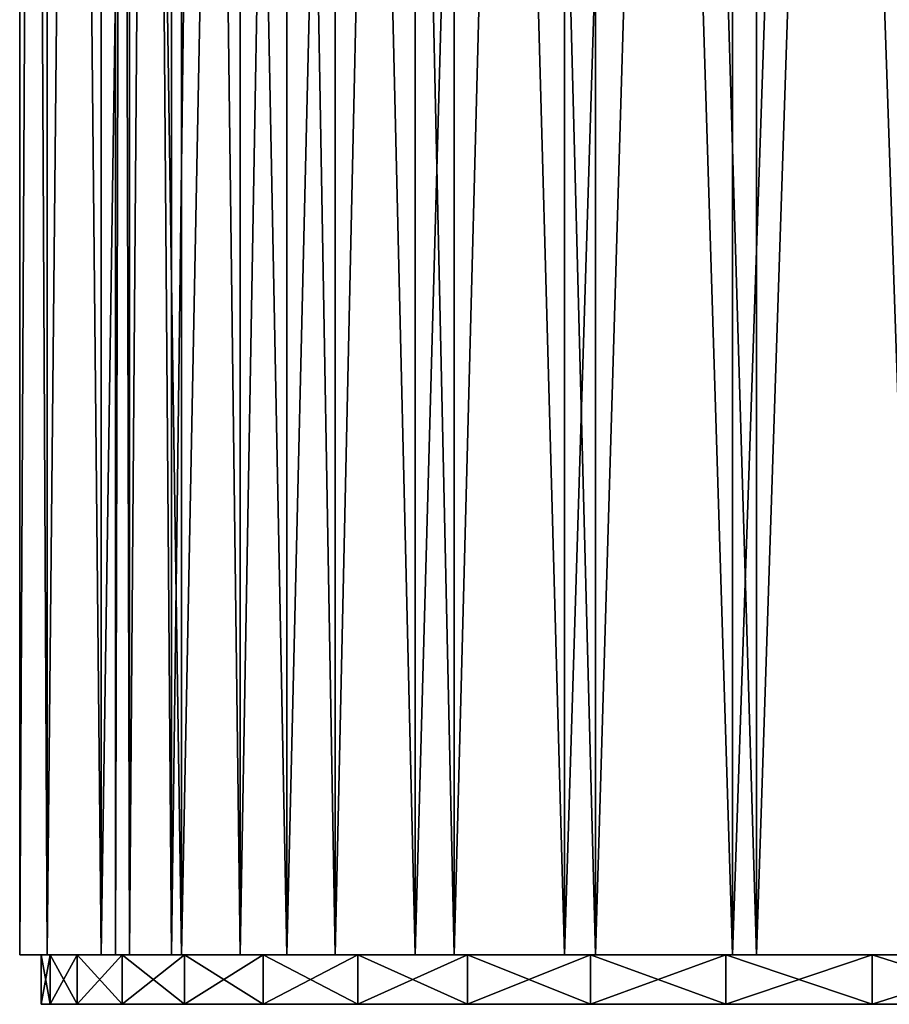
# Model space of a CAD drawing. Extents: x 1 to 179, y 3 to 406.
# Tile 1 of 256: x 1 to 46, y 3 to 53. Entities that reach past the tile are written whole.
import ezdxf

# ---------------------------------------------------------------- set-up
doc = ezdxf.new("R2010")
doc.units = 0
doc.header["$LTSCALE"] = 2.54
doc.layers.get('0').update_dxf_attribs({"color": 13, "linetype": 'CONTINUOUS'})

# ---------------------------------------------------------------- blocks, each defined once
blk = doc.blocks.new('OKR_G_Y_DOZOWNIK_STOJ_CY_T')
at = {"color": 0}
for p, q in [((1.064, 282.245, 197.433), (1.064, 5.385, 197.433)), ((1.064, 282.245, 186.269), (1.064, 5.385, 186.269)), ((1.064, 282.245, 197.433), (1.064, 5.385, 197.433)), ((1.064, 282.245, 186.269), (1.064, 5.385, 186.269)), ((2.464, 282.245, 208.509), (2.464, 5.385, 208.509)), ((2.464, 282.245, 208.509), (2.464, 5.385, 208.509)), ((2.464, 282.245, 175.192), (2.464, 5.385, 175.192)), ((2.464, 282.245, 175.192), (2.464, 5.385, 175.192)), ((5.24, 282.245, 219.322), (5.24, 5.385, 219.322)), ((5.24, 282.245, 219.322), (5.24, 5.385, 219.322)), ((5.24, 282.245, 164.379), (5.24, 5.385, 164.379)), ((5.24, 282.245, 164.379), (5.24, 5.385, 164.379)), ((5.969, 5.385, 191.851), (5.969, 282.245, 191.851)), ((5.969, 5.385, 191.851), (5.969, 282.245, 191.851)), ((6.686, 5.385, 202.791), (6.686, 282.245, 202.791)), ((6.686, 5.385, 202.791), (6.686, 282.245, 202.791)), ((6.686, 5.385, 180.91), (6.686, 282.245, 180.91)), ((6.686, 5.385, 180.91), (6.686, 282.245, 180.91)), ((8.825, 5.385, 213.545), (8.825, 282.245, 213.545)), ((8.825, 5.385, 213.545), (8.825, 282.245, 213.545)), ((8.825, 5.385, 170.156), (8.825, 282.245, 170.156)), ((8.825, 5.385, 170.156), (8.825, 282.245, 170.156)), ((9.35, 282.245, 229.702), (9.35, 5.385, 229.702)), ((9.35, 282.245, 229.702), (9.35, 5.385, 229.702)), ((9.35, 282.245, 153.999), (9.35, 5.385, 153.999)), ((9.35, 282.245, 153.999), (9.35, 5.385, 153.999)), ((12.349, 5.385, 223.927), (12.349, 282.245, 223.927)), ((12.349, 5.385, 223.927), (12.349, 282.245, 223.927)), ((12.349, 5.385, 159.774), (12.349, 282.245, 159.774)), ((12.349, 5.385, 159.774), (12.349, 282.245, 159.774)), ((14.728, 282.245, 239.486), (14.728, 5.385, 239.486)), ((14.728, 282.245, 239.486), (14.728, 5.385, 239.486)), ((14.728, 282.245, 144.216), (14.728, 5.385, 144.216)), ((14.728, 282.245, 144.216), (14.728, 5.385, 144.216)), ((17.199, 5.385, 233.761), (17.199, 282.245, 233.761)), ((17.199, 5.385, 233.761), (17.199, 282.245, 233.761)), ((17.199, 5.385, 149.941), (17.199, 282.245, 149.941)), ((17.199, 5.385, 149.941), (17.199, 282.245, 149.941)), ((21.29, 282.245, 248.518), (21.29, 5.385, 248.518)), ((21.29, 282.245, 248.518), (21.29, 5.385, 248.518)), ((21.29, 282.245, 135.184), (21.29, 5.385, 135.184)), ((21.29, 282.245, 135.184), (21.29, 5.385, 135.184)), ((23.29, 5.385, 242.877), (23.29, 282.245, 242.877)), ((23.29, 5.385, 242.877), (23.29, 282.245, 242.877)), ((23.29, 5.385, 140.824), (23.29, 282.245, 140.824)), ((23.29, 5.385, 140.824), (23.29, 282.245, 140.824)), ((28.933, 282.245, 256.656), (28.933, 5.385, 256.656)), ((28.933, 282.245, 256.656), (28.933, 5.385, 256.656)), ((28.933, 282.245, 127.045), (28.933, 5.385, 127.045)), ((28.933, 282.245, 127.045), (28.933, 5.385, 127.045)), ((30.519, 5.385, 251.12), (30.519, 282.245, 251.12)), ((30.519, 5.385, 251.12), (30.519, 282.245, 251.12)), ((30.519, 5.385, 132.581), (30.519, 282.245, 132.581)), ((30.519, 5.385, 132.581), (30.519, 282.245, 132.581)), ((37.535, 282.245, 263.772), (37.535, 5.385, 263.772)), ((37.535, 282.245, 263.772), (37.535, 5.385, 263.772)), ((37.535, 282.245, 119.929), (37.535, 5.385, 119.929)), ((37.535, 282.245, 119.929), (37.535, 5.385, 119.929)), ((38.763, 5.385, 258.35), (38.763, 282.245, 258.35)), ((38.763, 5.385, 258.35), (38.763, 282.245, 258.35)), ((38.763, 5.385, 125.352), (38.763, 282.245, 125.352)), ((38.763, 5.385, 125.352), (38.763, 282.245, 125.352)), ((2.464, 5.385, 208.509), (1.064, 5.385, 197.433)), ((1.064, 5.385, 197.433), (1.064, 5.385, 186.269)), ((1.064, 5.385, 186.269), (2.464, 5.385, 175.192)), ((2.464, 5.385, 208.509), (1.064, 5.385, 197.433)), ((1.064, 5.385, 197.433), (1.064, 5.385, 186.269)), ((1.064, 5.385, 186.269), (2.464, 5.385, 175.192)), ((2.623, 5.385, 200.861), (2.159, 5.385, 191.851)), ((2.159, 2.845, 191.851), (2.159, 5.385, 191.851)), ((2.159, 2.845, 191.851), (2.159, 5.385, 191.851)), ((2.159, 5.385, 191.851), (2.623, 5.385, 182.84)), ((2.159, 5.385, 191.851), (2.623, 5.385, 182.84)), ((2.623, 5.385, 200.861), (2.159, 5.385, 191.851)), ((5.24, 5.385, 219.322), (2.464, 5.385, 208.509)), ((2.464, 5.385, 175.192), (5.24, 5.385, 164.379)), ((5.24, 5.385, 219.322), (2.464, 5.385, 208.509)), ((2.464, 5.385, 175.192), (5.24, 5.385, 164.379)), ((2.623, 2.845, 200.861), (2.623, 5.385, 200.861)), ((4.012, 5.385, 209.776), (2.623, 5.385, 200.861)), ((2.623, 2.845, 200.861), (2.623, 5.385, 200.861)), ((2.623, 2.845, 182.84), (2.623, 5.385, 182.84)), ((2.623, 5.385, 182.84), (4.012, 5.385, 173.926)), ((2.623, 2.845, 182.84), (2.623, 5.385, 182.84)), ((4.012, 5.385, 209.776), (2.623, 5.385, 200.861)), ((2.623, 5.385, 182.84), (4.012, 5.385, 173.926)), ((4.012, 2.845, 209.776), (4.012, 5.385, 209.776)), ((6.31, 5.385, 218.5), (4.012, 5.385, 209.776)), ((4.012, 2.845, 209.776), (4.012, 5.385, 209.776)), ((4.012, 2.845, 173.926), (4.012, 5.385, 173.926)), ((4.012, 5.385, 173.926), (6.31, 5.385, 165.201)), ((4.012, 2.845, 173.926), (4.012, 5.385, 173.926)), ((6.31, 5.385, 218.5), (4.012, 5.385, 209.776)), ((4.012, 5.385, 173.926), (6.31, 5.385, 165.201)), ((9.35, 5.385, 229.702), (5.24, 5.385, 219.322)), ((5.24, 5.385, 164.379), (9.35, 5.385, 153.999)), ((9.35, 5.385, 229.702), (5.24, 5.385, 219.322)), ((5.24, 5.385, 164.379), (9.35, 5.385, 153.999)), ((6.686, 5.385, 180.91), (5.969, 5.385, 191.851)), ((5.969, 5.385, 191.851), (6.686, 5.385, 202.791)), ((5.969, 5.385, 191.851), (6.686, 5.385, 202.791)), ((6.686, 5.385, 180.91), (5.969, 5.385, 191.851)), ((6.31, 2.845, 218.5), (6.31, 5.385, 218.5)), ((9.492, 5.385, 226.942), (6.31, 5.385, 218.5)), ((6.31, 2.845, 218.5), (6.31, 5.385, 218.5)), ((6.31, 2.845, 165.201), (6.31, 5.385, 165.201)), ((6.31, 5.385, 165.201), (9.492, 5.385, 156.759)), ((6.31, 2.845, 165.201), (6.31, 5.385, 165.201)), ((9.492, 5.385, 226.942), (6.31, 5.385, 218.5)), ((6.31, 5.385, 165.201), (9.492, 5.385, 156.759)), ((8.825, 5.385, 170.156), (6.686, 5.385, 180.91)), ((6.686, 5.385, 202.791), (8.825, 5.385, 213.545)), ((6.686, 5.385, 202.791), (8.825, 5.385, 213.545)), ((8.825, 5.385, 170.156), (6.686, 5.385, 180.91)), ((12.349, 5.385, 159.774), (8.825, 5.385, 170.156)), ((8.825, 5.385, 213.545), (12.349, 5.385, 223.927)), ((8.825, 5.385, 213.545), (12.349, 5.385, 223.927)), ((12.349, 5.385, 159.774), (8.825, 5.385, 170.156)), ((14.728, 5.385, 239.486), (9.35, 5.385, 229.702)), ((9.35, 5.385, 153.999), (14.728, 5.385, 144.216)), ((14.728, 5.385, 239.486), (9.35, 5.385, 229.702)), ((9.35, 5.385, 153.999), (14.728, 5.385, 144.216)), ((9.492, 2.845, 226.942), (9.492, 5.385, 226.942)), ((13.526, 5.385, 235.013), (9.492, 5.385, 226.942)), ((9.492, 2.845, 226.942), (9.492, 5.385, 226.942)), ((9.492, 2.845, 156.759), (9.492, 5.385, 156.759)), ((9.492, 5.385, 156.759), (13.526, 5.385, 148.689)), ((9.492, 2.845, 156.759), (9.492, 5.385, 156.759)), ((13.526, 5.385, 235.013), (9.492, 5.385, 226.942)), ((9.492, 5.385, 156.759), (13.526, 5.385, 148.689)), ((17.199, 5.385, 149.941), (12.349, 5.385, 159.774)), ((12.349, 5.385, 223.927), (17.199, 5.385, 233.761)), ((12.349, 5.385, 223.927), (17.199, 5.385, 233.761)), ((17.199, 5.385, 149.941), (12.349, 5.385, 159.774)), ((13.526, 2.845, 235.013), (13.526, 5.385, 235.013)), ((18.368, 5.385, 242.625), (13.526, 5.385, 235.013)), ((13.526, 2.845, 235.013), (13.526, 5.385, 235.013)), ((13.526, 2.845, 148.689), (13.526, 5.385, 148.689)), ((13.526, 5.385, 148.689), (18.368, 5.385, 141.076)), ((13.526, 2.845, 148.689), (13.526, 5.385, 148.689)), ((18.368, 5.385, 242.625), (13.526, 5.385, 235.013)), ((13.526, 5.385, 148.689), (18.368, 5.385, 141.076)), ((21.29, 5.385, 248.518), (14.728, 5.385, 239.486)), ((14.728, 5.385, 144.216), (21.29, 5.385, 135.184)), ((21.29, 5.385, 248.518), (14.728, 5.385, 239.486)), ((14.728, 5.385, 144.216), (21.29, 5.385, 135.184)), ((23.29, 5.385, 140.824), (17.199, 5.385, 149.941)), ((17.199, 5.385, 233.761), (23.29, 5.385, 242.877)), ((17.199, 5.385, 233.761), (23.29, 5.385, 242.877)), ((23.29, 5.385, 140.824), (17.199, 5.385, 149.941)), ((18.368, 2.845, 242.625), (18.368, 5.385, 242.625)), ((23.967, 5.385, 249.7), (18.368, 5.385, 242.625)), ((18.368, 2.845, 242.625), (18.368, 5.385, 242.625)), ((18.368, 2.845, 141.076), (18.368, 5.385, 141.076)), ((18.368, 5.385, 141.076), (23.967, 5.385, 134.002)), ((18.368, 2.845, 141.076), (18.368, 5.385, 141.076)), ((23.967, 5.385, 249.7), (18.368, 5.385, 242.625)), ((18.368, 5.385, 141.076), (23.967, 5.385, 134.002)), ((28.933, 5.385, 256.656), (21.29, 5.385, 248.518)), ((21.29, 5.385, 135.184), (28.933, 5.385, 127.045)), ((28.933, 5.385, 256.656), (21.29, 5.385, 248.518)), ((21.29, 5.385, 135.184), (28.933, 5.385, 127.045)), ((30.519, 5.385, 132.581), (23.29, 5.385, 140.824)), ((23.29, 5.385, 242.877), (30.519, 5.385, 251.12)), ((23.29, 5.385, 242.877), (30.519, 5.385, 251.12)), ((30.519, 5.385, 132.581), (23.29, 5.385, 140.824)), ((23.967, 2.845, 249.7), (23.967, 5.385, 249.7)), ((30.264, 5.385, 256.161), (23.967, 5.385, 249.7)), ((23.967, 2.845, 249.7), (23.967, 5.385, 249.7)), ((23.967, 2.845, 134.002), (23.967, 5.385, 134.002)), ((23.967, 5.385, 134.002), (30.264, 5.385, 127.54)), ((23.967, 2.845, 134.002), (23.967, 5.385, 134.002)), ((30.264, 5.385, 256.161), (23.967, 5.385, 249.7)), ((23.967, 5.385, 134.002), (30.264, 5.385, 127.54)), ((37.535, 5.385, 263.772), (28.933, 5.385, 256.656)), ((28.933, 5.385, 127.045), (37.535, 5.385, 119.929)), ((37.535, 5.385, 263.772), (28.933, 5.385, 256.656)), ((28.933, 5.385, 127.045), (37.535, 5.385, 119.929)), ((30.264, 2.845, 256.161), (30.264, 5.385, 256.161)), ((37.192, 5.385, 261.941), (30.264, 5.385, 256.161)), ((30.264, 2.845, 256.161), (30.264, 5.385, 256.161)), ((30.264, 2.845, 127.54), (30.264, 5.385, 127.54)), ((30.264, 5.385, 127.54), (37.192, 5.385, 121.761)), ((30.264, 2.845, 127.54), (30.264, 5.385, 127.54)), ((37.192, 5.385, 261.941), (30.264, 5.385, 256.161)), ((30.264, 5.385, 127.54), (37.192, 5.385, 121.761)), ((38.763, 5.385, 125.352), (30.519, 5.385, 132.581)), ((30.519, 5.385, 251.12), (38.763, 5.385, 258.35)), ((30.519, 5.385, 251.12), (38.763, 5.385, 258.35)), ((38.763, 5.385, 125.352), (30.519, 5.385, 132.581)), ((37.192, 2.845, 261.941), (37.192, 5.385, 261.941)), ((44.678, 5.385, 266.977), (37.192, 5.385, 261.941)), ((37.192, 2.845, 261.941), (37.192, 5.385, 261.941)), ((37.192, 2.845, 121.761), (37.192, 5.385, 121.761)), ((37.192, 5.385, 121.761), (44.678, 5.385, 116.724)), ((37.192, 2.845, 121.761), (37.192, 5.385, 121.761)), ((44.678, 5.385, 266.977), (37.192, 5.385, 261.941)), ((37.192, 5.385, 121.761), (44.678, 5.385, 116.724)), ((46.961, 5.385, 269.754), (37.535, 5.385, 263.772)), ((37.535, 5.385, 119.929), (46.961, 5.385, 113.947)), ((46.961, 5.385, 269.754), (37.535, 5.385, 263.772)), ((37.535, 5.385, 119.929), (46.961, 5.385, 113.947)), ((47.879, 5.385, 119.26), (38.763, 5.385, 125.352)), ((38.763, 5.385, 258.35), (47.879, 5.385, 264.441)), ((38.763, 5.385, 258.35), (47.879, 5.385, 264.441)), ((47.879, 5.385, 119.26), (38.763, 5.385, 125.352)), ((44.678, 2.845, 266.977), (44.678, 5.385, 266.977)), ((52.641, 5.385, 271.217), (44.678, 5.385, 266.977)), ((44.678, 2.845, 266.977), (44.678, 5.385, 266.977)), ((44.678, 2.845, 116.724), (44.678, 5.385, 116.724)), ((44.678, 5.385, 116.724), (52.641, 5.385, 112.484)), ((44.678, 2.845, 116.724), (44.678, 5.385, 116.724)), ((52.641, 5.385, 271.217), (44.678, 5.385, 266.977)), ((44.678, 5.385, 116.724), (52.641, 5.385, 112.484)), ((2.159, 2.845, 191.851), (2.623, 2.845, 200.861)), ((2.623, 2.845, 182.84), (2.159, 2.845, 191.851)), ((2.159, 2.845, 191.851), (2.623, 2.845, 200.861)), ((2.623, 2.845, 182.84), (2.159, 2.845, 191.851)), ((2.623, 2.845, 200.861), (4.012, 2.845, 209.776)), ((4.012, 2.845, 173.926), (2.623, 2.845, 182.84)), ((4.012, 2.845, 173.926), (2.623, 2.845, 182.84)), ((2.623, 2.845, 200.861), (4.012, 2.845, 209.776)), ((4.012, 2.845, 209.776), (6.31, 2.845, 218.5)), ((6.31, 2.845, 165.201), (4.012, 2.845, 173.926)), ((6.31, 2.845, 165.201), (4.012, 2.845, 173.926)), ((4.012, 2.845, 209.776), (6.31, 2.845, 218.5)), ((6.31, 2.845, 218.5), (9.492, 2.845, 226.942)), ((9.492, 2.845, 156.759), (6.31, 2.845, 165.201)), ((9.492, 2.845, 156.759), (6.31, 2.845, 165.201)), ((6.31, 2.845, 218.5), (9.492, 2.845, 226.942)), ((9.492, 2.845, 226.942), (13.526, 2.845, 235.013)), ((13.526, 2.845, 148.689), (9.492, 2.845, 156.759)), ((13.526, 2.845, 148.689), (9.492, 2.845, 156.759)), ((9.492, 2.845, 226.942), (13.526, 2.845, 235.013)), ((13.526, 2.845, 235.013), (18.368, 2.845, 242.625)), ((18.368, 2.845, 141.076), (13.526, 2.845, 148.689)), ((18.368, 2.845, 141.076), (13.526, 2.845, 148.689)), ((13.526, 2.845, 235.013), (18.368, 2.845, 242.625)), ((18.368, 2.845, 242.625), (23.967, 2.845, 249.7)), ((23.967, 2.845, 134.002), (18.368, 2.845, 141.076)), ((23.967, 2.845, 134.002), (18.368, 2.845, 141.076)), ((18.368, 2.845, 242.625), (23.967, 2.845, 249.7)), ((23.967, 2.845, 249.7), (30.264, 2.845, 256.161)), ((30.264, 2.845, 127.54), (23.967, 2.845, 134.002)), ((30.264, 2.845, 127.54), (23.967, 2.845, 134.002)), ((23.967, 2.845, 249.7), (30.264, 2.845, 256.161)), ((30.264, 2.845, 256.161), (37.192, 2.845, 261.941)), ((37.192, 2.845, 121.761), (30.264, 2.845, 127.54)), ((37.192, 2.845, 121.761), (30.264, 2.845, 127.54)), ((30.264, 2.845, 256.161), (37.192, 2.845, 261.941)), ((37.192, 2.845, 261.941), (44.678, 2.845, 266.977)), ((44.678, 2.845, 116.724), (37.192, 2.845, 121.761)), ((44.678, 2.845, 116.724), (37.192, 2.845, 121.761)), ((37.192, 2.845, 261.941), (44.678, 2.845, 266.977)), ((44.678, 2.845, 266.977), (52.641, 2.845, 271.217)), ((52.641, 2.845, 112.484), (44.678, 2.845, 116.724)), ((52.641, 2.845, 112.484), (44.678, 2.845, 116.724)), ((44.678, 2.845, 266.977), (52.641, 2.845, 271.217))]:
    blk.add_line(p, q, dxfattribs=at)
mesh = blk.add_polyface(dxfattribs=at)
corners = [(2.464, 282.245, 208.509), (1.064, 5.385, 197.433), (2.464, 5.385, 208.509), (1.064, 282.245, 197.433)]
mesh.append_faces([[corners[k] for k in face] for face in [(0, 1, 2), (1, 0, 3)]], dxfattribs={"vtx0": -1, "color": 0})
mesh = blk.add_polyface(dxfattribs=at)
corners = [(1.064, 282.245, 197.433), (1.064, 5.385, 186.269), (1.064, 5.385, 197.433), (1.064, 282.245, 186.269)]
mesh.append_faces([[corners[k] for k in face] for face in [(0, 1, 2), (1, 0, 3)]], dxfattribs={"vtx0": -1, "color": 0})
mesh = blk.add_polyface(dxfattribs=at)
corners = [(1.064, 282.245, 186.269), (2.464, 5.385, 175.192), (1.064, 5.385, 186.269), (2.464, 282.245, 175.192)]
mesh.append_faces([[corners[k] for k in face] for face in [(0, 1, 2), (1, 0, 3)]], dxfattribs={"vtx0": -1, "color": 0})
mesh = blk.add_polyface(dxfattribs=at)
corners = [(5.24, 282.245, 219.322), (2.464, 5.385, 208.509), (5.24, 5.385, 219.322), (2.464, 282.245, 208.509)]
mesh.append_faces([[corners[k] for k in face] for face in [(0, 1, 2), (1, 0, 3)]], dxfattribs={"vtx0": -1, "color": 0})
mesh = blk.add_polyface(dxfattribs=at)
corners = [(2.464, 282.245, 175.192), (5.24, 5.385, 164.379), (2.464, 5.385, 175.192), (5.24, 282.245, 164.379)]
mesh.append_faces([[corners[k] for k in face] for face in [(0, 1, 2), (1, 0, 3)]], dxfattribs={"vtx0": -1, "color": 0})
mesh = blk.add_polyface(dxfattribs=at)
corners = [(9.35, 282.245, 229.702), (5.24, 5.385, 219.322), (9.35, 5.385, 229.702), (5.24, 282.245, 219.322)]
mesh.append_faces([[corners[k] for k in face] for face in [(0, 1, 2), (1, 0, 3)]], dxfattribs={"vtx0": -1, "color": 0})
mesh = blk.add_polyface(dxfattribs=at)
corners = [(5.24, 282.245, 164.379), (9.35, 5.385, 153.999), (5.24, 5.385, 164.379), (9.35, 282.245, 153.999)]
mesh.append_faces([[corners[k] for k in face] for face in [(0, 1, 2), (1, 0, 3)]], dxfattribs={"vtx0": -1, "color": 0})
mesh = blk.add_polyface(dxfattribs=at)
corners = [(5.969, 282.245, 191.851), (6.686, 5.385, 202.791), (5.969, 5.385, 191.851), (6.686, 282.245, 202.791)]
mesh.append_faces([[corners[k] for k in face] for face in [(0, 1, 2), (1, 0, 3)]], dxfattribs={"vtx0": -1, "color": 0})
mesh = blk.add_polyface(dxfattribs=at)
corners = [(6.686, 282.245, 180.91), (5.969, 5.385, 191.851), (6.686, 5.385, 180.91), (5.969, 282.245, 191.851)]
mesh.append_faces([[corners[k] for k in face] for face in [(0, 1, 2), (1, 0, 3)]], dxfattribs={"vtx0": -1, "color": 0})
mesh = blk.add_polyface(dxfattribs=at)
corners = [(6.686, 282.245, 202.791), (8.825, 5.385, 213.545), (6.686, 5.385, 202.791), (8.825, 282.245, 213.545)]
mesh.append_faces([[corners[k] for k in face] for face in [(0, 1, 2), (1, 0, 3)]], dxfattribs={"vtx0": -1, "color": 0})
mesh = blk.add_polyface(dxfattribs=at)
corners = [(8.825, 282.245, 170.156), (6.686, 5.385, 180.91), (8.825, 5.385, 170.156), (6.686, 282.245, 180.91)]
mesh.append_faces([[corners[k] for k in face] for face in [(0, 1, 2), (1, 0, 3)]], dxfattribs={"vtx0": -1, "color": 0})
mesh = blk.add_polyface(dxfattribs=at)
corners = [(8.825, 282.245, 213.545), (12.349, 5.385, 223.927), (8.825, 5.385, 213.545), (12.349, 282.245, 223.927)]
mesh.append_faces([[corners[k] for k in face] for face in [(0, 1, 2), (1, 0, 3)]], dxfattribs={"vtx0": -1, "color": 0})
mesh = blk.add_polyface(dxfattribs=at)
corners = [(12.349, 282.245, 159.774), (8.825, 5.385, 170.156), (12.349, 5.385, 159.774), (8.825, 282.245, 170.156)]
mesh.append_faces([[corners[k] for k in face] for face in [(0, 1, 2), (1, 0, 3)]], dxfattribs={"vtx0": -1, "color": 0})
mesh = blk.add_polyface(dxfattribs=at)
corners = [(14.728, 282.245, 239.486), (9.35, 5.385, 229.702), (14.728, 5.385, 239.486), (9.35, 282.245, 229.702)]
mesh.append_faces([[corners[k] for k in face] for face in [(0, 1, 2), (1, 0, 3)]], dxfattribs={"vtx0": -1, "color": 0})
mesh = blk.add_polyface(dxfattribs=at)
corners = [(9.35, 282.245, 153.999), (14.728, 5.385, 144.216), (9.35, 5.385, 153.999), (14.728, 282.245, 144.216)]
mesh.append_faces([[corners[k] for k in face] for face in [(0, 1, 2), (1, 0, 3)]], dxfattribs={"vtx0": -1, "color": 0})
mesh = blk.add_polyface(dxfattribs=at)
corners = [(12.349, 282.245, 223.927), (17.199, 5.385, 233.761), (12.349, 5.385, 223.927), (17.199, 282.245, 233.761)]
mesh.append_faces([[corners[k] for k in face] for face in [(0, 1, 2), (1, 0, 3)]], dxfattribs={"vtx0": -1, "color": 0})
mesh = blk.add_polyface(dxfattribs=at)
corners = [(17.199, 282.245, 149.941), (12.349, 5.385, 159.774), (17.199, 5.385, 149.941), (12.349, 282.245, 159.774)]
mesh.append_faces([[corners[k] for k in face] for face in [(0, 1, 2), (1, 0, 3)]], dxfattribs={"vtx0": -1, "color": 0})
mesh = blk.add_polyface(dxfattribs=at)
corners = [(21.29, 282.245, 248.518), (14.728, 5.385, 239.486), (21.29, 5.385, 248.518), (14.728, 282.245, 239.486)]
mesh.append_faces([[corners[k] for k in face] for face in [(0, 1, 2), (1, 0, 3)]], dxfattribs={"vtx0": -1, "color": 0})
mesh = blk.add_polyface(dxfattribs=at)
corners = [(14.728, 282.245, 144.216), (21.29, 5.385, 135.184), (14.728, 5.385, 144.216), (21.29, 282.245, 135.184)]
mesh.append_faces([[corners[k] for k in face] for face in [(0, 1, 2), (1, 0, 3)]], dxfattribs={"vtx0": -1, "color": 0})
mesh = blk.add_polyface(dxfattribs=at)
corners = [(17.199, 282.245, 233.761), (23.29, 5.385, 242.877), (17.199, 5.385, 233.761), (23.29, 282.245, 242.877)]
mesh.append_faces([[corners[k] for k in face] for face in [(0, 1, 2), (1, 0, 3)]], dxfattribs={"vtx0": -1, "color": 0})
mesh = blk.add_polyface(dxfattribs=at)
corners = [(23.29, 282.245, 140.824), (17.199, 5.385, 149.941), (23.29, 5.385, 140.824), (17.199, 282.245, 149.941)]
mesh.append_faces([[corners[k] for k in face] for face in [(0, 1, 2), (1, 0, 3)]], dxfattribs={"vtx0": -1, "color": 0})
mesh = blk.add_polyface(dxfattribs=at)
corners = [(28.933, 282.245, 256.656), (21.29, 5.385, 248.518), (28.933, 5.385, 256.656), (21.29, 282.245, 248.518)]
mesh.append_faces([[corners[k] for k in face] for face in [(0, 1, 2), (1, 0, 3)]], dxfattribs={"vtx0": -1, "color": 0})
mesh = blk.add_polyface(dxfattribs=at)
corners = [(21.29, 282.245, 135.184), (28.933, 5.385, 127.045), (21.29, 5.385, 135.184), (28.933, 282.245, 127.045)]
mesh.append_faces([[corners[k] for k in face] for face in [(0, 1, 2), (1, 0, 3)]], dxfattribs={"vtx0": -1, "color": 0})
mesh = blk.add_polyface(dxfattribs=at)
corners = [(23.29, 282.245, 242.877), (30.519, 5.385, 251.12), (23.29, 5.385, 242.877), (30.519, 282.245, 251.12)]
mesh.append_faces([[corners[k] for k in face] for face in [(0, 1, 2), (1, 0, 3)]], dxfattribs={"vtx0": -1, "color": 0})
mesh = blk.add_polyface(dxfattribs=at)
corners = [(30.519, 282.245, 132.581), (23.29, 5.385, 140.824), (30.519, 5.385, 132.581), (23.29, 282.245, 140.824)]
mesh.append_faces([[corners[k] for k in face] for face in [(0, 1, 2), (1, 0, 3)]], dxfattribs={"vtx0": -1, "color": 0})
mesh = blk.add_polyface(dxfattribs=at)
corners = [(37.535, 5.385, 263.772), (28.933, 282.245, 256.656), (28.933, 5.385, 256.656), (37.535, 282.245, 263.772)]
mesh.append_faces([[corners[k] for k in face] for face in [(0, 1, 2), (1, 0, 3)]], dxfattribs={"vtx0": -1, "color": 0})
mesh = blk.add_polyface(dxfattribs=at)
corners = [(37.535, 282.245, 119.929), (28.933, 5.385, 127.045), (28.933, 282.245, 127.045), (37.535, 5.385, 119.929)]
mesh.append_faces([[corners[k] for k in face] for face in [(0, 1, 2), (1, 0, 3)]], dxfattribs={"vtx0": -1, "color": 0})
mesh = blk.add_polyface(dxfattribs=at)
corners = [(38.763, 282.245, 258.35), (30.519, 5.385, 251.12), (30.519, 282.245, 251.12), (38.763, 5.385, 258.35)]
mesh.append_faces([[corners[k] for k in face] for face in [(0, 1, 2), (1, 0, 3)]], dxfattribs={"vtx0": -1, "color": 0})
mesh = blk.add_polyface(dxfattribs=at)
corners = [(38.763, 5.385, 125.352), (30.519, 282.245, 132.581), (30.519, 5.385, 132.581), (38.763, 282.245, 125.352)]
mesh.append_faces([[corners[k] for k in face] for face in [(0, 1, 2), (1, 0, 3)]], dxfattribs={"vtx0": -1, "color": 0})
mesh = blk.add_polyface(dxfattribs=at)
corners = [(46.961, 5.385, 269.754), (37.535, 282.245, 263.772), (37.535, 5.385, 263.772), (46.961, 282.245, 269.754)]
mesh.append_faces([[corners[k] for k in face] for face in [(0, 1, 2), (1, 0, 3)]], dxfattribs={"vtx0": -1, "color": 0})
mesh = blk.add_polyface(dxfattribs=at)
corners = [(46.961, 282.245, 113.947), (37.535, 5.385, 119.929), (37.535, 282.245, 119.929), (46.961, 5.385, 113.947)]
mesh.append_faces([[corners[k] for k in face] for face in [(0, 1, 2), (1, 0, 3)]], dxfattribs={"vtx0": -1, "color": 0})
mesh = blk.add_polyface(dxfattribs=at)
corners = [(47.879, 282.245, 264.441), (38.763, 5.385, 258.35), (38.763, 282.245, 258.35), (47.879, 5.385, 264.441)]
mesh.append_faces([[corners[k] for k in face] for face in [(0, 1, 2), (1, 0, 3)]], dxfattribs={"vtx0": -1, "color": 0})
mesh = blk.add_polyface(dxfattribs=at)
corners = [(47.879, 5.385, 119.26), (38.763, 282.245, 125.352), (38.763, 5.385, 125.352), (47.879, 282.245, 119.26)]
mesh.append_faces([[corners[k] for k in face] for face in [(0, 1, 2), (1, 0, 3)]], dxfattribs={"vtx0": -1, "color": 0})
mesh = blk.add_polyface(dxfattribs=at)
corners = [(100.931, 5.385, 103.652), (78.647, 5.385, 103.652), (89.789, 5.385, 102.951), (111.898, 5.385, 105.744), (67.68, 5.385, 105.744), (122.515, 5.385, 109.194), (89.789, 5.385, 108.031), (100.73, 5.385, 108.748), (111.483, 5.385, 110.887), (132.617, 5.385, 113.947), (121.866, 5.385, 114.411), (142.043, 5.385, 119.929), (131.699, 5.385, 119.26), (140.815, 5.385, 125.352), (150.645, 5.385, 127.045), (149.059, 5.385, 132.581), (158.288, 5.385, 135.184), (156.288, 5.385, 140.824), (164.85, 5.385, 144.216), (162.379, 5.385, 149.941), (170.228, 5.385, 153.999), (167.229, 5.385, 159.774), (174.338, 5.385, 164.379), (170.753, 5.385, 170.156), (177.114, 5.385, 175.192), (172.892, 5.385, 180.91), (178.514, 5.385, 186.269), (173.609, 5.385, 191.851), (178.514, 5.385, 197.433), (172.892, 5.385, 202.791), (177.114, 5.385, 208.509), (170.753, 5.385, 213.545), (174.338, 5.385, 219.322), (167.229, 5.385, 223.927), (170.228, 5.385, 229.702), (162.379, 5.385, 233.761), (164.85, 5.385, 239.486), (156.288, 5.385, 242.877), (158.288, 5.385, 248.518), (149.059, 5.385, 251.12), (150.645, 5.385, 256.656), (140.815, 5.385, 258.35), (142.043, 5.385, 263.772), (131.699, 5.385, 264.441), (132.617, 5.385, 269.754), (121.866, 5.385, 269.29), (111.483, 5.385, 272.815), (122.515, 5.385, 274.508), (100.73, 5.385, 274.954), (111.898, 5.385, 277.958), (89.789, 5.385, 275.671), (57.063, 5.385, 109.194), (78.848, 5.385, 108.748), (68.095, 5.385, 110.887), (46.961, 5.385, 113.947), (57.712, 5.385, 114.411), (37.535, 5.385, 119.929), (47.879, 5.385, 119.26), (38.763, 5.385, 125.352), (28.933, 5.385, 127.045), (30.519, 5.385, 132.581), (21.29, 5.385, 135.184), (23.29, 5.385, 140.824), (14.728, 5.385, 144.216), (17.199, 5.385, 149.941), (9.35, 5.385, 153.999), (12.349, 5.385, 159.774), (5.24, 5.385, 164.379), (8.825, 5.385, 170.156), (2.464, 5.385, 175.192), (6.686, 5.385, 180.91), (1.064, 5.385, 186.269), (5.969, 5.385, 191.851), (1.064, 5.385, 197.433), (6.686, 5.385, 202.791), (2.464, 5.385, 208.509), (8.825, 5.385, 213.545), (5.24, 5.385, 219.322), (12.349, 5.385, 223.927), (9.35, 5.385, 229.702), (17.199, 5.385, 233.761), (14.728, 5.385, 239.486), (23.29, 5.385, 242.877), (21.29, 5.385, 248.518), (30.519, 5.385, 251.12), (28.933, 5.385, 256.656), (38.763, 5.385, 258.35), (37.535, 5.385, 263.772), (47.879, 5.385, 264.441), (46.961, 5.385, 269.754), (57.712, 5.385, 269.29), (68.095, 5.385, 272.815), (57.063, 5.385, 274.508), (78.848, 5.385, 274.954), (67.68, 5.385, 277.958), (100.931, 5.385, 280.05), (78.647, 5.385, 280.05), (89.789, 5.385, 280.751)]
mesh.append_faces([[corners[k] for k in face] for face in [(0, 1, 2), (96, 95, 97)]], dxfattribs={"vtx0": -1, "color": 0})
mesh.append_faces([[corners[k] for k in face] for face in [(1, 3, 4), (6, 5, 7), (7, 5, 8), (8, 9, 10), (10, 11, 12), (12, 11, 13), (13, 14, 15), (15, 16, 17), (17, 18, 19), (19, 20, 21), (21, 22, 23), (23, 24, 25), (25, 26, 27), (27, 28, 29), (29, 30, 31), (31, 32, 33), (33, 34, 35), (35, 36, 37), (37, 38, 39), (39, 40, 41), (41, 42, 43), (43, 44, 45), (45, 44, 46), (46, 47, 48), (48, 49, 50), (51, 53, 54), (54, 55, 56), (56, 58, 59), (59, 60, 61), (61, 62, 63), (63, 64, 65), (65, 66, 67), (67, 68, 69), (69, 70, 71), (71, 72, 73), (73, 74, 75), (75, 76, 77), (77, 78, 79), (79, 80, 81), (81, 82, 83), (83, 84, 85), (85, 86, 87), (87, 88, 89), (89, 91, 92), (92, 93, 94), (94, 95, 96)]], dxfattribs={"vtx0": -1, "vtx1": -1, "color": 0})
mesh.append_faces([[corners[k] for k in face] for face in [(4, 5, 6), (94, 50, 49)]], dxfattribs={"vtx0": -1, "vtx1": -1, "vtx2": -1, "color": 0})
mesh.append_faces([[corners[k] for k in face] for face in [(1, 0, 3), (4, 3, 5), (8, 5, 9), (10, 9, 11), (13, 11, 14), (15, 14, 16), (17, 16, 18), (19, 18, 20), (21, 20, 22), (23, 22, 24), (25, 24, 26), (27, 26, 28), (29, 28, 30), (31, 30, 32), (33, 32, 34), (35, 34, 36), (37, 36, 38), (39, 38, 40), (41, 40, 42), (43, 42, 44), (46, 44, 47), (48, 47, 49), (6, 51, 4), (51, 6, 52), (51, 52, 53), (54, 53, 55), (56, 55, 57), (56, 57, 58), (59, 58, 60), (61, 60, 62), (63, 62, 64), (65, 64, 66), (67, 66, 68), (69, 68, 70), (71, 70, 72), (73, 72, 74), (75, 74, 76), (77, 76, 78), (79, 78, 80), (81, 80, 82), (83, 82, 84), (85, 84, 86), (87, 86, 88), (89, 88, 90), (89, 90, 91), (92, 91, 93), (94, 93, 50), (94, 49, 95)]], dxfattribs={"vtx0": -1, "vtx2": -1, "color": 0})
mesh = blk.add_polyface(dxfattribs=at)
corners = [(2.623, 5.385, 200.861), (2.159, 2.845, 191.851), (2.623, 2.845, 200.861), (2.159, 5.385, 191.851)]
mesh.append_faces([[corners[k] for k in face] for face in [(0, 1, 2), (1, 0, 3)]], dxfattribs={"vtx0": -1, "color": 0})
mesh = blk.add_polyface(dxfattribs=at)
corners = [(2.159, 5.385, 191.851), (2.623, 2.845, 182.84), (2.159, 2.845, 191.851), (2.623, 5.385, 182.84)]
mesh.append_faces([[corners[k] for k in face] for face in [(0, 1, 2), (1, 0, 3)]], dxfattribs={"vtx0": -1, "color": 0})
mesh = blk.add_polyface(dxfattribs=at)
corners = [(78.537, 5.385, 104.946), (96.552, 5.385, 104.482), (87.533, 5.385, 104.25), (105.499, 5.385, 105.64), (69.661, 5.385, 106.564), (114.28, 5.385, 107.713), (60.999, 5.385, 109.085), (122.802, 5.385, 110.677), (52.641, 5.385, 112.484), (130.973, 5.385, 114.502), (44.678, 5.385, 116.724), (138.708, 5.385, 119.146), (37.192, 5.385, 121.761), (145.924, 5.385, 124.561), (30.264, 5.385, 127.54), (152.545, 5.385, 130.69), (23.967, 5.385, 134.002), (158.501, 5.385, 137.467), (18.368, 5.385, 141.076), (163.729, 5.385, 144.82), (13.526, 5.385, 148.689), (168.173, 5.385, 152.672), (9.492, 5.385, 156.759), (171.786, 5.385, 160.939), (6.31, 5.385, 165.201), (174.53, 5.385, 169.534), (4.012, 5.385, 173.926), (176.375, 5.385, 178.365), (2.623, 5.385, 182.84), (177.303, 5.385, 187.34), (2.159, 5.385, 191.851), (177.303, 5.385, 196.362), (2.623, 5.385, 200.861), (176.375, 5.385, 205.336), (4.012, 5.385, 209.776), (174.53, 5.385, 214.167), (6.31, 5.385, 218.5), (171.786, 5.385, 222.762), (9.492, 5.385, 226.942), (168.173, 5.385, 231.03), (13.526, 5.385, 235.013), (163.729, 5.385, 238.881), (18.368, 5.385, 242.625), (158.501, 5.385, 246.235), (23.967, 5.385, 249.7), (152.545, 5.385, 253.012), (30.264, 5.385, 256.161), (145.924, 5.385, 259.14), (37.192, 5.385, 261.941), (138.708, 5.385, 264.555), (44.678, 5.385, 266.977), (130.973, 5.385, 269.2), (52.641, 5.385, 271.217), (122.802, 5.385, 273.024), (60.999, 5.385, 274.616), (114.28, 5.385, 275.989), (69.661, 5.385, 277.138), (105.499, 5.385, 278.061), (78.537, 5.385, 278.755), (96.552, 5.385, 279.219), (87.533, 5.385, 279.452)]
mesh.append_faces([[corners[k] for k in face] for face in [(0, 1, 2), (59, 58, 60)]], dxfattribs={"vtx0": -1, "color": 0})
mesh.append_faces([[corners[k] for k in face] for face in [(1, 0, 3), (3, 4, 5), (5, 6, 7), (7, 8, 9), (9, 10, 11), (11, 12, 13), (13, 14, 15), (15, 16, 17), (17, 18, 19), (19, 20, 21), (21, 22, 23), (23, 24, 25), (25, 26, 27), (27, 28, 29), (29, 30, 31), (31, 32, 33), (33, 34, 35), (35, 36, 37), (37, 38, 39), (39, 40, 41), (41, 42, 43), (43, 44, 45), (45, 46, 47), (47, 48, 49), (49, 50, 51), (51, 52, 53), (53, 54, 55), (55, 56, 57), (57, 58, 59)]], dxfattribs={"vtx0": -1, "vtx1": -1, "color": 0})
mesh.append_faces([[corners[k] for k in face] for face in [(3, 0, 4), (5, 4, 6), (7, 6, 8), (9, 8, 10), (11, 10, 12), (13, 12, 14), (15, 14, 16), (17, 16, 18), (19, 18, 20), (21, 20, 22), (23, 22, 24), (25, 24, 26), (27, 26, 28), (29, 28, 30), (31, 30, 32), (33, 32, 34), (35, 34, 36), (37, 36, 38), (39, 38, 40), (41, 40, 42), (43, 42, 44), (45, 44, 46), (47, 46, 48), (49, 48, 50), (51, 50, 52), (53, 52, 54), (55, 54, 56), (57, 56, 58)]], dxfattribs={"vtx0": -1, "vtx2": -1, "color": 0})
mesh = blk.add_polyface(dxfattribs=at)
corners = [(4.012, 5.385, 209.776), (2.623, 2.845, 200.861), (4.012, 2.845, 209.776), (2.623, 5.385, 200.861)]
mesh.append_faces([[corners[k] for k in face] for face in [(0, 1, 2), (1, 0, 3)]], dxfattribs={"vtx0": -1, "color": 0})
mesh = blk.add_polyface(dxfattribs=at)
corners = [(2.623, 5.385, 182.84), (4.012, 2.845, 173.926), (2.623, 2.845, 182.84), (4.012, 5.385, 173.926)]
mesh.append_faces([[corners[k] for k in face] for face in [(0, 1, 2), (1, 0, 3)]], dxfattribs={"vtx0": -1, "color": 0})
mesh = blk.add_polyface(dxfattribs=at)
corners = [(6.31, 5.385, 218.5), (4.012, 2.845, 209.776), (6.31, 2.845, 218.5), (4.012, 5.385, 209.776)]
mesh.append_faces([[corners[k] for k in face] for face in [(0, 1, 2), (1, 0, 3)]], dxfattribs={"vtx0": -1, "color": 0})
mesh = blk.add_polyface(dxfattribs=at)
corners = [(4.012, 5.385, 173.926), (6.31, 2.845, 165.201), (4.012, 2.845, 173.926), (6.31, 5.385, 165.201)]
mesh.append_faces([[corners[k] for k in face] for face in [(0, 1, 2), (1, 0, 3)]], dxfattribs={"vtx0": -1, "color": 0})
mesh = blk.add_polyface(dxfattribs=at)
corners = [(9.492, 5.385, 226.942), (6.31, 2.845, 218.5), (9.492, 2.845, 226.942), (6.31, 5.385, 218.5)]
mesh.append_faces([[corners[k] for k in face] for face in [(0, 1, 2), (1, 0, 3)]], dxfattribs={"vtx0": -1, "color": 0})
mesh = blk.add_polyface(dxfattribs=at)
corners = [(6.31, 5.385, 165.201), (9.492, 2.845, 156.759), (6.31, 2.845, 165.201), (9.492, 5.385, 156.759)]
mesh.append_faces([[corners[k] for k in face] for face in [(0, 1, 2), (1, 0, 3)]], dxfattribs={"vtx0": -1, "color": 0})
mesh = blk.add_polyface(dxfattribs=at)
corners = [(13.526, 5.385, 235.013), (9.492, 2.845, 226.942), (13.526, 2.845, 235.013), (9.492, 5.385, 226.942)]
mesh.append_faces([[corners[k] for k in face] for face in [(0, 1, 2), (1, 0, 3)]], dxfattribs={"vtx0": -1, "color": 0})
mesh = blk.add_polyface(dxfattribs=at)
corners = [(9.492, 5.385, 156.759), (13.526, 2.845, 148.689), (9.492, 2.845, 156.759), (13.526, 5.385, 148.689)]
mesh.append_faces([[corners[k] for k in face] for face in [(0, 1, 2), (1, 0, 3)]], dxfattribs={"vtx0": -1, "color": 0})
mesh = blk.add_polyface(dxfattribs=at)
corners = [(18.368, 5.385, 242.625), (13.526, 2.845, 235.013), (18.368, 2.845, 242.625), (13.526, 5.385, 235.013)]
mesh.append_faces([[corners[k] for k in face] for face in [(0, 1, 2), (1, 0, 3)]], dxfattribs={"vtx0": -1, "color": 0})
mesh = blk.add_polyface(dxfattribs=at)
corners = [(13.526, 5.385, 148.689), (18.368, 2.845, 141.076), (13.526, 2.845, 148.689), (18.368, 5.385, 141.076)]
mesh.append_faces([[corners[k] for k in face] for face in [(0, 1, 2), (1, 0, 3)]], dxfattribs={"vtx0": -1, "color": 0})
mesh = blk.add_polyface(dxfattribs=at)
corners = [(23.967, 5.385, 249.7), (18.368, 2.845, 242.625), (23.967, 2.845, 249.7), (18.368, 5.385, 242.625)]
mesh.append_faces([[corners[k] for k in face] for face in [(0, 1, 2), (1, 0, 3)]], dxfattribs={"vtx0": -1, "color": 0})
mesh = blk.add_polyface(dxfattribs=at)
corners = [(18.368, 5.385, 141.076), (23.967, 2.845, 134.002), (18.368, 2.845, 141.076), (23.967, 5.385, 134.002)]
mesh.append_faces([[corners[k] for k in face] for face in [(0, 1, 2), (1, 0, 3)]], dxfattribs={"vtx0": -1, "color": 0})
mesh = blk.add_polyface(dxfattribs=at)
corners = [(30.264, 5.385, 256.161), (23.967, 2.845, 249.7), (30.264, 2.845, 256.161), (23.967, 5.385, 249.7)]
mesh.append_faces([[corners[k] for k in face] for face in [(0, 1, 2), (1, 0, 3)]], dxfattribs={"vtx0": -1, "color": 0})
mesh = blk.add_polyface(dxfattribs=at)
corners = [(23.967, 5.385, 134.002), (30.264, 2.845, 127.54), (23.967, 2.845, 134.002), (30.264, 5.385, 127.54)]
mesh.append_faces([[corners[k] for k in face] for face in [(0, 1, 2), (1, 0, 3)]], dxfattribs={"vtx0": -1, "color": 0})
mesh = blk.add_polyface(dxfattribs=at)
corners = [(37.192, 2.845, 261.941), (30.264, 5.385, 256.161), (30.264, 2.845, 256.161), (37.192, 5.385, 261.941)]
mesh.append_faces([[corners[k] for k in face] for face in [(0, 1, 2), (1, 0, 3)]], dxfattribs={"vtx0": -1, "color": 0})
mesh = blk.add_polyface(dxfattribs=at)
corners = [(37.192, 5.385, 121.761), (30.264, 2.845, 127.54), (30.264, 5.385, 127.54), (37.192, 2.845, 121.761)]
mesh.append_faces([[corners[k] for k in face] for face in [(0, 1, 2), (1, 0, 3)]], dxfattribs={"vtx0": -1, "color": 0})
mesh = blk.add_polyface(dxfattribs=at)
corners = [(44.678, 2.845, 266.977), (37.192, 5.385, 261.941), (37.192, 2.845, 261.941), (44.678, 5.385, 266.977)]
mesh.append_faces([[corners[k] for k in face] for face in [(0, 1, 2), (1, 0, 3)]], dxfattribs={"vtx0": -1, "color": 0})
mesh = blk.add_polyface(dxfattribs=at)
corners = [(44.678, 5.385, 116.724), (37.192, 2.845, 121.761), (37.192, 5.385, 121.761), (44.678, 2.845, 116.724)]
mesh.append_faces([[corners[k] for k in face] for face in [(0, 1, 2), (1, 0, 3)]], dxfattribs={"vtx0": -1, "color": 0})
mesh = blk.add_polyface(dxfattribs=at)
corners = [(52.641, 2.845, 271.217), (44.678, 5.385, 266.977), (44.678, 2.845, 266.977), (52.641, 5.385, 271.217)]
mesh.append_faces([[corners[k] for k in face] for face in [(0, 1, 2), (1, 0, 3)]], dxfattribs={"vtx0": -1, "color": 0})
mesh = blk.add_polyface(dxfattribs=at)
corners = [(52.641, 5.385, 112.484), (44.678, 2.845, 116.724), (44.678, 5.385, 116.724), (52.641, 2.845, 112.484)]
mesh.append_faces([[corners[k] for k in face] for face in [(0, 1, 2), (1, 0, 3)]], dxfattribs={"vtx0": -1, "color": 0})
mesh = blk.add_polyface(dxfattribs=at)
corners = [(96.552, 2.845, 104.482), (78.537, 2.845, 104.946), (87.533, 2.845, 104.25), (105.499, 2.845, 105.64), (69.661, 2.845, 106.564), (114.28, 2.845, 107.713), (60.999, 2.845, 109.085), (122.802, 2.845, 110.677), (52.641, 2.845, 112.484), (130.973, 2.845, 114.502), (44.678, 2.845, 116.724), (138.708, 2.845, 119.146), (37.192, 2.845, 121.761), (145.924, 2.845, 124.561), (30.264, 2.845, 127.54), (152.545, 2.845, 130.69), (23.967, 2.845, 134.002), (158.501, 2.845, 137.467), (18.368, 2.845, 141.076), (163.729, 2.845, 144.82), (13.526, 2.845, 148.689), (168.173, 2.845, 152.672), (9.492, 2.845, 156.759), (171.786, 2.845, 160.939), (6.31, 2.845, 165.201), (174.53, 2.845, 169.534), (4.012, 2.845, 173.926), (176.375, 2.845, 178.365), (2.623, 2.845, 182.84), (177.303, 2.845, 187.34), (2.159, 2.845, 191.851), (177.303, 2.845, 196.362), (2.623, 2.845, 200.861), (176.375, 2.845, 205.336), (4.012, 2.845, 209.776), (174.53, 2.845, 214.167), (6.31, 2.845, 218.5), (171.786, 2.845, 222.762), (9.492, 2.845, 226.942), (168.173, 2.845, 231.03), (13.526, 2.845, 235.013), (163.729, 2.845, 238.881), (18.368, 2.845, 242.625), (158.501, 2.845, 246.235), (23.967, 2.845, 249.7), (152.545, 2.845, 253.012), (30.264, 2.845, 256.161), (145.924, 2.845, 259.14), (37.192, 2.845, 261.941), (138.708, 2.845, 264.555), (44.678, 2.845, 266.977), (130.973, 2.845, 269.2), (52.641, 2.845, 271.217), (122.802, 2.845, 273.024), (60.999, 2.845, 274.616), (114.28, 2.845, 275.989), (69.661, 2.845, 277.138), (105.499, 2.845, 278.061), (78.537, 2.845, 278.755), (96.552, 2.845, 279.219), (87.533, 2.845, 279.452)]
mesh.append_faces([[corners[k] for k in face] for face in [(0, 1, 2), (58, 59, 60)]], dxfattribs={"vtx0": -1, "color": 0})
mesh.append_faces([[corners[k] for k in face] for face in [(1, 3, 4), (4, 5, 6), (6, 7, 8), (8, 9, 10), (10, 11, 12), (12, 13, 14), (14, 15, 16), (16, 17, 18), (18, 19, 20), (20, 21, 22), (22, 23, 24), (24, 25, 26), (26, 27, 28), (28, 29, 30), (30, 31, 32), (32, 33, 34), (34, 35, 36), (36, 37, 38), (38, 39, 40), (40, 41, 42), (42, 43, 44), (44, 45, 46), (46, 47, 48), (48, 49, 50), (50, 51, 52), (52, 53, 54), (54, 55, 56), (56, 57, 58)]], dxfattribs={"vtx0": -1, "vtx1": -1, "color": 0})
mesh.append_faces([[corners[k] for k in face] for face in [(1, 0, 3), (4, 3, 5), (6, 5, 7), (8, 7, 9), (10, 9, 11), (12, 11, 13), (14, 13, 15), (16, 15, 17), (18, 17, 19), (20, 19, 21), (22, 21, 23), (24, 23, 25), (26, 25, 27), (28, 27, 29), (30, 29, 31), (32, 31, 33), (34, 33, 35), (36, 35, 37), (38, 37, 39), (40, 39, 41), (42, 41, 43), (44, 43, 45), (46, 45, 47), (48, 47, 49), (50, 49, 51), (52, 51, 53), (54, 53, 55), (56, 55, 57), (58, 57, 59)]], dxfattribs={"vtx0": -1, "vtx2": -1, "color": 0})

msp = doc.modelspace()

# ---------------------------------------------------------------- block references
at = {"color": 0}
msp.add_blockref('OKR_G_Y_DOZOWNIK_STOJ_CY_T', (0, 0), dxfattribs=at)

doc.saveas('drawing.dxf')
